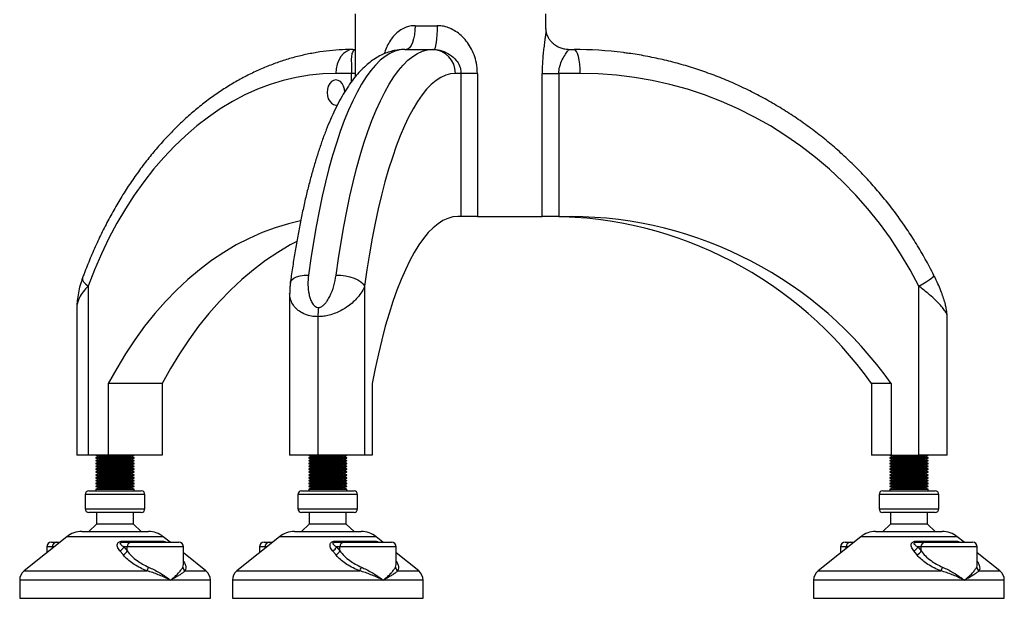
# Model space of a CAD drawing. Header units: millimetres. Extents: x 0 to 420, y 0 to 297.
# Tile 12 of 35: x 168 to 189, y 195 to 208. Entities that reach past the tile are written whole.
import ezdxf

# ---------------------------------------------------------------- set-up
doc = ezdxf.new("R2010")
doc.units = ezdxf.units.MM

msp = doc.modelspace()

# ---------------------------------------------------------------- linework, layer by layer
at = {"color": 7, "linetype": 'Continuous', "lineweight": 25}
for p, q in [((175.34693, 207.69479), (175.34693, 206.37087)), ((179.34693, 207.3789), (179.34693, 207.69479)), ((176.60121, 207.44479), (177.06485, 207.44479)), ((175.29632, 206.94479), (175.34693, 206.94479)), ((176.38422, 206.94479), (176.96378, 206.94479)), ((176.96378, 206.94479), (176.99433, 206.94479)), ((179.82194, 206.94479), (179.93598, 206.94479)), ((175.27127, 206.44479), (174.94276, 206.44479)), ((175.34693, 206.44479), (175.27127, 206.44479)), ((175.27127, 206.27122), (175.27127, 206.44479)), ((177.56698, 206.44479), (177.44674, 206.44479)), ((177.56698, 203.44479), (177.56698, 206.44479)), ((177.90934, 206.44479), (177.56698, 206.44479)), ((177.90934, 206.44479), (177.90934, 203.44479)), ((179.26622, 203.44479), (179.26622, 206.44479)), ((179.26622, 206.44479), (179.61664, 206.44479)), ((179.61664, 206.44479), (179.61664, 203.44479)), ((180.06539, 206.44479), (179.61664, 206.44479)), ((177.56698, 203.44479), (177.4985, 203.44479)), ((177.90934, 203.44479), (177.56698, 203.44479)), ((177.90934, 203.44479), (179.26622, 203.44479)), ((179.61664, 203.44479), (179.26622, 203.44479)), ((179.61664, 203.44479), (179.8722, 203.44479)), ((169.74553, 201.98721), (169.74553, 198.44479)), ((175.54442, 201.98721), (175.54442, 198.44479)), ((187.16494, 198.44479), (187.16494, 201.98721)), ((173.97168, 201.83446), (173.97168, 198.44479)), ((169.51121, 201.55058), (169.51121, 198.44479)), ((174.56462, 201.34625), (174.56462, 198.44479)), ((187.75789, 198.44479), (187.75789, 201.37234)), ((170.16979, 199.94479), (170.16979, 198.44479)), ((171.30116, 199.94479), (170.16979, 199.94479)), ((171.30116, 199.94479), (171.30116, 198.44479)), ((175.69971, 199.94479), (175.69971, 198.44479)), ((186.58539, 199.94479), (186.17128, 199.94479)), ((186.17128, 199.94479), (186.17128, 198.44479)), ((186.58539, 199.94479), (186.58539, 198.44479)), ((169.74553, 198.44479), (169.51121, 198.44479)), ((170.16979, 198.44479), (169.74553, 198.44479)), ((169.91121, 198.44479), (169.9799, 198.41979)), ((169.9799, 198.41979), (169.91121, 198.39479)), ((169.9799, 198.41979), (170.64253, 198.41979)), ((171.30116, 198.44479), (170.16979, 198.44479)), ((170.64253, 198.41979), (170.71121, 198.44479)), ((170.71121, 198.39479), (170.64253, 198.41979)), ((174.56462, 198.44479), (173.97168, 198.44479)), ((174.37168, 198.44479), (174.44036, 198.41979)), ((174.44036, 198.41979), (174.37168, 198.39479)), ((174.44036, 198.41979), (175.10299, 198.41979)), ((175.54442, 198.44479), (174.56462, 198.44479)), ((175.10299, 198.41979), (175.17168, 198.44479)), ((175.17168, 198.39479), (175.10299, 198.41979)), ((175.69971, 198.44479), (175.54442, 198.44479)), ((186.58539, 198.44479), (186.17128, 198.44479)), ((186.55789, 198.44479), (186.62658, 198.41979)), ((186.62658, 198.41979), (186.55789, 198.39479)), ((186.58539, 198.44479), (187.16494, 198.44479)), ((186.62658, 198.41979), (187.2892, 198.41979)), ((187.75789, 198.44479), (187.16494, 198.44479)), ((187.2892, 198.41979), (187.35789, 198.44479)), ((187.35789, 198.39479), (187.2892, 198.41979)), ((169.91121, 198.39479), (169.91121, 198.38479)), ((169.91121, 198.39479), (170.71121, 198.39479)), ((169.91121, 198.38479), (169.9799, 198.35979)), ((169.91121, 198.38479), (170.71121, 198.38479)), ((169.9799, 198.35979), (169.91121, 198.33479)), ((169.91121, 198.33479), (169.91121, 198.32479)), ((169.91121, 198.33479), (170.71121, 198.33479)), ((169.91121, 198.32479), (169.9799, 198.29979)), ((169.91121, 198.32479), (170.71121, 198.32479)), ((169.9799, 198.29979), (169.91121, 198.27479)), ((169.91121, 198.27479), (169.91121, 198.26479)), ((169.91121, 198.27479), (170.71121, 198.27479)), ((169.91121, 198.26479), (169.9799, 198.23979)), ((169.91121, 198.26479), (170.71121, 198.26479)), ((169.9799, 198.23979), (169.91121, 198.21479)), ((169.91121, 198.21479), (169.91121, 198.20479)), ((169.91121, 198.21479), (170.71121, 198.21479)), ((169.9799, 198.35979), (170.64253, 198.35979)), ((169.9799, 198.29979), (170.64253, 198.29979)), ((169.9799, 198.23979), (170.64253, 198.23979)), ((170.64253, 198.35979), (170.71121, 198.38479)), ((170.71121, 198.33479), (170.64253, 198.35979)), ((170.64253, 198.29979), (170.71121, 198.32479)), ((170.71121, 198.27479), (170.64253, 198.29979)), ((170.64253, 198.23979), (170.71121, 198.26479)), ((170.71121, 198.21479), (170.64253, 198.23979)), ((170.71121, 198.38479), (170.71121, 198.39479)), ((170.71121, 198.32479), (170.71121, 198.33479)), ((170.71121, 198.26479), (170.71121, 198.27479)), ((170.71121, 198.20479), (170.71121, 198.21479)), ((174.37168, 198.39479), (174.37168, 198.38479)), ((174.37168, 198.39479), (175.17168, 198.39479)), ((174.37168, 198.38479), (174.44036, 198.35979)), ((174.37168, 198.38479), (175.17168, 198.38479)), ((174.44036, 198.35979), (174.37168, 198.33479)), ((174.37168, 198.33479), (174.37168, 198.32479)), ((174.37168, 198.33479), (175.17168, 198.33479)), ((174.37168, 198.32479), (174.44036, 198.29979)), ((174.37168, 198.32479), (175.17168, 198.32479)), ((174.44036, 198.29979), (174.37168, 198.27479)), ((174.37168, 198.27479), (174.37168, 198.26479)), ((174.37168, 198.27479), (175.17168, 198.27479)), ((174.37168, 198.26479), (174.44036, 198.23979)), ((174.37168, 198.26479), (175.17168, 198.26479)), ((174.44036, 198.23979), (174.37168, 198.21479)), ((174.37168, 198.21479), (174.37168, 198.20479)), ((174.37168, 198.21479), (175.17168, 198.21479)), ((174.44036, 198.35979), (175.10299, 198.35979)), ((174.44036, 198.29979), (175.10299, 198.29979)), ((174.44036, 198.23979), (175.10299, 198.23979)), ((175.10299, 198.35979), (175.17168, 198.38479)), ((175.17168, 198.33479), (175.10299, 198.35979)), ((175.10299, 198.29979), (175.17168, 198.32479)), ((175.17168, 198.27479), (175.10299, 198.29979)), ((175.10299, 198.23979), (175.17168, 198.26479)), ((175.17168, 198.21479), (175.10299, 198.23979)), ((175.17168, 198.38479), (175.17168, 198.39479)), ((175.17168, 198.32479), (175.17168, 198.33479)), ((175.17168, 198.26479), (175.17168, 198.27479)), ((175.17168, 198.20479), (175.17168, 198.21479)), ((186.55789, 198.39479), (186.55789, 198.38479)), ((186.55789, 198.39479), (187.35789, 198.39479)), ((186.55789, 198.38479), (186.62658, 198.35979)), ((186.55789, 198.38479), (187.35789, 198.38479)), ((186.62658, 198.35979), (186.55789, 198.33479)), ((186.55789, 198.33479), (186.55789, 198.32479)), ((186.55789, 198.33479), (187.35789, 198.33479)), ((186.55789, 198.32479), (186.62658, 198.29979)), ((186.55789, 198.32479), (187.35789, 198.32479)), ((186.62658, 198.29979), (186.55789, 198.27479)), ((186.55789, 198.27479), (186.55789, 198.26479)), ((186.55789, 198.27479), (187.35789, 198.27479)), ((186.55789, 198.26479), (186.62658, 198.23979)), ((186.55789, 198.26479), (187.35789, 198.26479)), ((186.62658, 198.23979), (186.55789, 198.21479)), ((186.55789, 198.21479), (186.55789, 198.20479)), ((186.55789, 198.21479), (187.35789, 198.21479)), ((186.62658, 198.35979), (187.2892, 198.35979)), ((186.62658, 198.29979), (187.2892, 198.29979)), ((186.62658, 198.23979), (187.2892, 198.23979)), ((187.2892, 198.35979), (187.35789, 198.38479)), ((187.35789, 198.33479), (187.2892, 198.35979)), ((187.2892, 198.29979), (187.35789, 198.32479)), ((187.35789, 198.27479), (187.2892, 198.29979)), ((187.2892, 198.23979), (187.35789, 198.26479)), ((187.35789, 198.21479), (187.2892, 198.23979)), ((187.35789, 198.38479), (187.35789, 198.39479)), ((187.35789, 198.32479), (187.35789, 198.33479)), ((187.35789, 198.26479), (187.35789, 198.27479)), ((187.35789, 198.20479), (187.35789, 198.21479)), ((169.91121, 198.20479), (169.9799, 198.17979)), ((169.91121, 198.20479), (170.71121, 198.20479)), ((169.9799, 198.17979), (169.91121, 198.15479)), ((169.91121, 198.15479), (169.91121, 198.14479)), ((169.91121, 198.15479), (170.71121, 198.15479)), ((169.91121, 198.14479), (169.9799, 198.11979)), ((169.91121, 198.14479), (170.71121, 198.14479)), ((169.9799, 198.11979), (169.91121, 198.09479)), ((169.91121, 198.09479), (169.91121, 198.08479)), ((169.91121, 198.09479), (170.71121, 198.09479)), ((169.91121, 198.08479), (169.9799, 198.05979)), ((169.91121, 198.08479), (170.71121, 198.08479)), ((169.9799, 198.05979), (169.91121, 198.03479)), ((169.91121, 198.03479), (169.91121, 198.02479)), ((169.91121, 198.03479), (170.71121, 198.03479)), ((169.91121, 198.02479), (169.9799, 197.99979)), ((169.91121, 198.02479), (170.71121, 198.02479)), ((169.9799, 198.17979), (170.64253, 198.17979)), ((169.9799, 198.11979), (170.64253, 198.11979)), ((169.9799, 198.05979), (170.64253, 198.05979)), ((170.64253, 198.17979), (170.71121, 198.20479)), ((170.71121, 198.15479), (170.64253, 198.17979)), ((170.64253, 198.11979), (170.71121, 198.14479)), ((170.71121, 198.09479), (170.64253, 198.11979)), ((170.64253, 198.05979), (170.71121, 198.08479)), ((170.71121, 198.03479), (170.64253, 198.05979)), ((170.64253, 197.99979), (170.71121, 198.02479)), ((170.71121, 198.14479), (170.71121, 198.15479)), ((170.71121, 198.08479), (170.71121, 198.09479)), ((170.71121, 198.02479), (170.71121, 198.03479)), ((174.37168, 198.20479), (174.44036, 198.17979)), ((174.37168, 198.20479), (175.17168, 198.20479)), ((174.44036, 198.17979), (174.37168, 198.15479)), ((174.37168, 198.15479), (174.37168, 198.14479)), ((174.37168, 198.15479), (175.17168, 198.15479)), ((174.37168, 198.14479), (174.44036, 198.11979)), ((174.37168, 198.14479), (175.17168, 198.14479)), ((174.44036, 198.11979), (174.37168, 198.09479)), ((174.37168, 198.09479), (174.37168, 198.08479)), ((174.37168, 198.09479), (175.17168, 198.09479)), ((174.37168, 198.08479), (174.44036, 198.05979)), ((174.37168, 198.08479), (175.17168, 198.08479)), ((174.44036, 198.05979), (174.37168, 198.03479)), ((174.37168, 198.03479), (174.37168, 198.02479)), ((174.37168, 198.03479), (175.17168, 198.03479)), ((174.37168, 198.02479), (174.44036, 197.99979)), ((174.37168, 198.02479), (175.17168, 198.02479)), ((174.44036, 198.17979), (175.10299, 198.17979)), ((174.44036, 198.11979), (175.10299, 198.11979)), ((174.44036, 198.05979), (175.10299, 198.05979)), ((175.10299, 198.17979), (175.17168, 198.20479)), ((175.17168, 198.15479), (175.10299, 198.17979)), ((175.10299, 198.11979), (175.17168, 198.14479)), ((175.17168, 198.09479), (175.10299, 198.11979)), ((175.10299, 198.05979), (175.17168, 198.08479)), ((175.17168, 198.03479), (175.10299, 198.05979)), ((175.10299, 197.99979), (175.17168, 198.02479)), ((175.17168, 198.14479), (175.17168, 198.15479)), ((175.17168, 198.08479), (175.17168, 198.09479)), ((175.17168, 198.02479), (175.17168, 198.03479)), ((186.55789, 198.20479), (186.62658, 198.17979)), ((186.55789, 198.20479), (187.35789, 198.20479)), ((186.62658, 198.17979), (186.55789, 198.15479)), ((186.55789, 198.15479), (186.55789, 198.14479)), ((186.55789, 198.15479), (187.35789, 198.15479)), ((186.55789, 198.14479), (186.62658, 198.11979)), ((186.55789, 198.14479), (187.35789, 198.14479)), ((186.62658, 198.11979), (186.55789, 198.09479)), ((186.55789, 198.09479), (186.55789, 198.08479)), ((186.55789, 198.09479), (187.35789, 198.09479)), ((186.55789, 198.08479), (186.62658, 198.05979)), ((186.55789, 198.08479), (187.35789, 198.08479)), ((186.62658, 198.05979), (186.55789, 198.03479)), ((186.55789, 198.03479), (186.55789, 198.02479)), ((186.55789, 198.03479), (187.35789, 198.03479)), ((186.55789, 198.02479), (186.62658, 197.99979)), ((186.55789, 198.02479), (187.35789, 198.02479)), ((186.62658, 198.17979), (187.2892, 198.17979)), ((186.62658, 198.11979), (187.2892, 198.11979)), ((186.62658, 198.05979), (187.2892, 198.05979)), ((187.2892, 198.17979), (187.35789, 198.20479)), ((187.35789, 198.15479), (187.2892, 198.17979)), ((187.2892, 198.11979), (187.35789, 198.14479)), ((187.35789, 198.09479), (187.2892, 198.11979)), ((187.2892, 198.05979), (187.35789, 198.08479)), ((187.35789, 198.03479), (187.2892, 198.05979)), ((187.2892, 197.99979), (187.35789, 198.02479)), ((187.35789, 198.14479), (187.35789, 198.15479)), ((187.35789, 198.08479), (187.35789, 198.09479)), ((187.35789, 198.02479), (187.35789, 198.03479)), ((169.9799, 197.99979), (169.91121, 197.97479)), ((169.91121, 197.97479), (169.91121, 197.96479)), ((169.91121, 197.97479), (170.71121, 197.97479)), ((169.91121, 197.96479), (169.9799, 197.93979)), ((169.91121, 197.96479), (170.71121, 197.96479)), ((169.9799, 197.93979), (169.91121, 197.91479)), ((169.91121, 197.91479), (169.91121, 197.90479)), ((169.91121, 197.91479), (170.71121, 197.91479)), ((169.91121, 197.90479), (169.9799, 197.87979)), ((169.91121, 197.90479), (170.71121, 197.90479)), ((169.9799, 197.87979), (169.91121, 197.85479)), ((169.91121, 197.85479), (169.91121, 197.84479)), ((169.91121, 197.85479), (170.71121, 197.85479)), ((169.91121, 197.84479), (169.9799, 197.81979)), ((169.91121, 197.84479), (170.71121, 197.84479)), ((169.9799, 197.81979), (169.91121, 197.79479)), ((169.9799, 197.99979), (170.64253, 197.99979)), ((169.9799, 197.93979), (170.64253, 197.93979)), ((169.9799, 197.87979), (170.64253, 197.87979)), ((169.9799, 197.81979), (170.64253, 197.81979)), ((170.71121, 197.97479), (170.64253, 197.99979)), ((170.64253, 197.93979), (170.71121, 197.96479)), ((170.71121, 197.91479), (170.64253, 197.93979)), ((170.64253, 197.87979), (170.71121, 197.90479)), ((170.71121, 197.85479), (170.64253, 197.87979)), ((170.64253, 197.81979), (170.71121, 197.84479)), ((170.71121, 197.79479), (170.64253, 197.81979)), ((170.71121, 197.96479), (170.71121, 197.97479)), ((170.71121, 197.90479), (170.71121, 197.91479)), ((170.71121, 197.84479), (170.71121, 197.85479)), ((174.44036, 197.99979), (174.37168, 197.97479)), ((174.37168, 197.97479), (174.37168, 197.96479)), ((174.37168, 197.97479), (175.17168, 197.97479)), ((174.37168, 197.96479), (174.44036, 197.93979)), ((174.37168, 197.96479), (175.17168, 197.96479)), ((174.44036, 197.93979), (174.37168, 197.91479)), ((174.37168, 197.91479), (174.37168, 197.90479)), ((174.37168, 197.91479), (175.17168, 197.91479)), ((174.37168, 197.90479), (174.44036, 197.87979)), ((174.37168, 197.90479), (175.17168, 197.90479)), ((174.44036, 197.87979), (174.37168, 197.85479)), ((174.37168, 197.85479), (174.37168, 197.84479)), ((174.37168, 197.85479), (175.17168, 197.85479)), ((174.37168, 197.84479), (174.44036, 197.81979)), ((174.37168, 197.84479), (175.17168, 197.84479)), ((174.44036, 197.81979), (174.37168, 197.79479)), ((174.44036, 197.99979), (175.10299, 197.99979)), ((174.44036, 197.93979), (175.10299, 197.93979)), ((174.44036, 197.87979), (175.10299, 197.87979)), ((174.44036, 197.81979), (175.10299, 197.81979)), ((175.17168, 197.97479), (175.10299, 197.99979)), ((175.10299, 197.93979), (175.17168, 197.96479)), ((175.17168, 197.91479), (175.10299, 197.93979)), ((175.10299, 197.87979), (175.17168, 197.90479)), ((175.17168, 197.85479), (175.10299, 197.87979)), ((175.10299, 197.81979), (175.17168, 197.84479)), ((175.17168, 197.79479), (175.10299, 197.81979)), ((175.17168, 197.96479), (175.17168, 197.97479)), ((175.17168, 197.90479), (175.17168, 197.91479)), ((175.17168, 197.84479), (175.17168, 197.85479)), ((186.62658, 197.99979), (186.55789, 197.97479)), ((186.55789, 197.97479), (186.55789, 197.96479)), ((186.55789, 197.97479), (187.35789, 197.97479)), ((186.55789, 197.96479), (186.62658, 197.93979)), ((186.55789, 197.96479), (187.35789, 197.96479)), ((186.62658, 197.93979), (186.55789, 197.91479)), ((186.55789, 197.91479), (186.55789, 197.90479)), ((186.55789, 197.91479), (187.35789, 197.91479)), ((186.55789, 197.90479), (186.62658, 197.87979)), ((186.55789, 197.90479), (187.35789, 197.90479)), ((186.62658, 197.87979), (186.55789, 197.85479)), ((186.55789, 197.85479), (186.55789, 197.84479)), ((186.55789, 197.85479), (187.35789, 197.85479)), ((186.55789, 197.84479), (186.62658, 197.81979)), ((186.55789, 197.84479), (187.35789, 197.84479)), ((186.62658, 197.81979), (186.55789, 197.79479)), ((186.62658, 197.99979), (187.2892, 197.99979)), ((186.62658, 197.93979), (187.2892, 197.93979)), ((186.62658, 197.87979), (187.2892, 197.87979)), ((186.62658, 197.81979), (187.2892, 197.81979)), ((187.35789, 197.97479), (187.2892, 197.99979)), ((187.2892, 197.93979), (187.35789, 197.96479)), ((187.35789, 197.91479), (187.2892, 197.93979)), ((187.2892, 197.87979), (187.35789, 197.90479)), ((187.35789, 197.85479), (187.2892, 197.87979)), ((187.2892, 197.81979), (187.35789, 197.84479)), ((187.35789, 197.79479), (187.2892, 197.81979)), ((187.35789, 197.96479), (187.35789, 197.97479)), ((187.35789, 197.90479), (187.35789, 197.91479)), ((187.35789, 197.84479), (187.35789, 197.85479)), ((169.68621, 197.61979), (169.68621, 197.31979)), ((170.93621, 197.61979), (169.68621, 197.61979)), ((169.76121, 197.69479), (170.86121, 197.69479)), ((169.91121, 197.79479), (169.91121, 197.78479)), ((169.91121, 197.79479), (170.71121, 197.79479)), ((169.91121, 197.78479), (169.9799, 197.75979)), ((169.91121, 197.78479), (170.71121, 197.78479)), ((169.9799, 197.75979), (169.91121, 197.73479)), ((169.91121, 197.73479), (169.91121, 197.69479)), ((169.91121, 197.73479), (170.71121, 197.73479)), ((169.9799, 197.75979), (170.64253, 197.75979)), ((170.64253, 197.75979), (170.71121, 197.78479)), ((170.71121, 197.73479), (170.64253, 197.75979)), ((170.71121, 197.78479), (170.71121, 197.79479)), ((170.71121, 197.69479), (170.71121, 197.73479)), ((170.93621, 197.31979), (170.93621, 197.61979)), ((174.14668, 197.61979), (174.14668, 197.31979)), ((175.39668, 197.61979), (174.14668, 197.61979)), ((174.22168, 197.69479), (175.32168, 197.69479)), ((174.37168, 197.79479), (174.37168, 197.78479)), ((174.37168, 197.79479), (175.17168, 197.79479)), ((174.37168, 197.78479), (174.44036, 197.75979)), ((174.37168, 197.78479), (175.17168, 197.78479)), ((174.44036, 197.75979), (174.37168, 197.73479)), ((174.37168, 197.73479), (174.37168, 197.69479)), ((174.37168, 197.73479), (175.17168, 197.73479)), ((174.44036, 197.75979), (175.10299, 197.75979)), ((175.10299, 197.75979), (175.17168, 197.78479)), ((175.17168, 197.73479), (175.10299, 197.75979)), ((175.17168, 197.78479), (175.17168, 197.79479)), ((175.17168, 197.69479), (175.17168, 197.73479)), ((175.39668, 197.31979), (175.39668, 197.61979)), ((186.33289, 197.61979), (186.33289, 197.31979)), ((187.58289, 197.61979), (186.33289, 197.61979)), ((186.40789, 197.69479), (187.50789, 197.69479)), ((186.55789, 197.79479), (186.55789, 197.78479)), ((186.55789, 197.79479), (187.35789, 197.79479)), ((186.55789, 197.78479), (186.62658, 197.75979)), ((186.55789, 197.78479), (187.35789, 197.78479)), ((186.62658, 197.75979), (186.55789, 197.73479)), ((186.55789, 197.73479), (186.55789, 197.69479)), ((186.55789, 197.73479), (187.35789, 197.73479)), ((186.62658, 197.75979), (187.2892, 197.75979)), ((187.2892, 197.75979), (187.35789, 197.78479)), ((187.35789, 197.73479), (187.2892, 197.75979)), ((187.35789, 197.78479), (187.35789, 197.79479)), ((187.35789, 197.69479), (187.35789, 197.73479)), ((187.58289, 197.31979), (187.58289, 197.61979)), ((169.68621, 197.31979), (169.80252, 197.31979)), ((169.86356, 197.24479), (169.76121, 197.24479)), ((169.80252, 197.31979), (170.93621, 197.31979)), ((170.86121, 197.24479), (169.86356, 197.24479)), ((169.92371, 197.24479), (169.92371, 196.99479)), ((170.69871, 196.99479), (170.69871, 197.24479)), ((174.14668, 197.31979), (174.26298, 197.31979)), ((174.32402, 197.24479), (174.22168, 197.24479)), ((174.26298, 197.31979), (175.39668, 197.31979)), ((175.32168, 197.24479), (174.32402, 197.24479)), ((174.38418, 197.24479), (174.38418, 196.99479)), ((175.15918, 196.99479), (175.15918, 197.24479)), ((186.33289, 197.31979), (186.44919, 197.31979)), ((186.51023, 197.24479), (186.40789, 197.24479)), ((186.44919, 197.31979), (187.58289, 197.31979)), ((187.50789, 197.24479), (186.51023, 197.24479)), ((186.57039, 197.24479), (186.57039, 196.99479)), ((187.34539, 196.99479), (187.34539, 197.24479)), ((169.92371, 196.99479), (169.76121, 196.84479)), ((169.99582, 196.99479), (169.92371, 196.99479)), ((170.69871, 196.99479), (169.99582, 196.99479)), ((170.86121, 196.84479), (170.69871, 196.99479)), ((174.38418, 196.99479), (174.22168, 196.84479)), ((174.45628, 196.99479), (174.38418, 196.99479)), ((175.15918, 196.99479), (174.45628, 196.99479)), ((175.32168, 196.84479), (175.15918, 196.99479)), ((186.57039, 196.99479), (186.40789, 196.84479)), ((186.6425, 196.99479), (186.57039, 196.99479)), ((187.34539, 196.99479), (186.6425, 196.99479)), ((187.50789, 196.84479), (187.34539, 196.99479)), ((169.61161, 196.84479), (171.01082, 196.84479)), ((174.07207, 196.84479), (175.47129, 196.84479)), ((186.25828, 196.84479), (187.6575, 196.84479)), ((169.29926, 196.73523), (168.40504, 196.01985)), ((168.97689, 196.61979), (169.07924, 196.61979)), ((169.07924, 196.61979), (169.15496, 196.61979)), ((171.32317, 196.73523), (169.29926, 196.73523)), ((170.4688, 196.64171), (171.31716, 196.64171)), ((170.47752, 196.61979), (170.64788, 196.61979)), ((170.64788, 196.61979), (171.64554, 196.61979)), ((171.46746, 196.61979), (171.32317, 196.73523)), ((173.75972, 196.73523), (172.8655, 196.01985)), ((173.43735, 196.61979), (173.5397, 196.61979)), ((173.5397, 196.61979), (173.61543, 196.61979)), ((175.78363, 196.73523), (173.75972, 196.73523)), ((174.92926, 196.64171), (175.77763, 196.64171)), ((174.93799, 196.61979), (175.10835, 196.61979)), ((175.10835, 196.61979), (176.106, 196.61979)), ((175.92793, 196.61979), (175.78363, 196.73523)), ((185.94593, 196.73523), (185.05172, 196.01985)), ((185.62357, 196.61979), (185.72591, 196.61979)), ((185.72591, 196.61979), (185.80164, 196.61979)), ((187.96985, 196.73523), (185.94593, 196.73523)), ((187.11548, 196.64171), (187.96384, 196.64171)), ((187.1242, 196.61979), (187.29456, 196.61979)), ((187.29456, 196.61979), (188.29221, 196.61979)), ((188.11414, 196.61979), (187.96985, 196.73523)), ((168.87689, 196.51979), (168.87689, 196.39733)), ((168.99785, 196.51979), (168.87689, 196.51979)), ((169.02996, 196.51979), (168.99785, 196.51979)), ((168.99785, 196.4941), (168.99785, 196.51979)), ((170.47807, 196.35929), (170.41132, 196.44171)), ((170.49725, 196.51979), (170.56649, 196.43738)), ((170.56649, 196.51979), (170.49725, 196.51979)), ((170.56649, 196.43738), (170.56649, 196.51979)), ((171.74554, 196.51979), (170.56649, 196.51979)), ((171.74554, 196.16382), (171.74554, 196.51979)), ((172.21739, 196.01985), (171.74554, 196.39733)), ((173.33735, 196.51979), (173.33735, 196.39733)), ((173.45831, 196.51979), (173.33735, 196.51979)), ((173.49043, 196.51979), (173.45831, 196.51979)), ((173.45831, 196.4941), (173.45831, 196.51979)), ((174.93853, 196.35929), (174.87179, 196.44171)), ((174.95772, 196.51979), (175.02695, 196.43738)), ((175.02695, 196.51979), (174.95772, 196.51979)), ((175.02695, 196.43738), (175.02695, 196.51979)), ((176.206, 196.51979), (175.02695, 196.51979)), ((176.206, 196.16382), (176.206, 196.51979)), ((176.67785, 196.01985), (176.206, 196.39733)), ((185.52357, 196.51979), (185.52357, 196.39733)), ((185.64452, 196.51979), (185.52357, 196.51979)), ((185.67664, 196.51979), (185.64452, 196.51979)), ((185.64452, 196.4941), (185.64452, 196.51979)), ((187.12474, 196.35929), (187.058, 196.44171)), ((187.14393, 196.51979), (187.21317, 196.43738)), ((187.21317, 196.51979), (187.14393, 196.51979)), ((187.21317, 196.43738), (187.21317, 196.51979)), ((188.39221, 196.51979), (187.21317, 196.51979)), ((188.39221, 196.16382), (188.39221, 196.51979)), ((188.86406, 196.01985), (188.39221, 196.39733)), ((168.40504, 196.01985), (170.98111, 196.01985)), ((171.7813, 196.01985), (172.21739, 196.01985)), ((172.8655, 196.01985), (175.44158, 196.01985)), ((176.24176, 196.01985), (176.67785, 196.01985)), ((185.05172, 196.01985), (187.62779, 196.01985)), ((188.42797, 196.01985), (188.86406, 196.01985)), ((168.31121, 195.82464), (168.31121, 195.44479)), ((171.47317, 195.82464), (168.31121, 195.82464)), ((172.31121, 195.82464), (171.47317, 195.82464)), ((172.31121, 195.44479), (172.31121, 195.82464)), ((172.77168, 195.82464), (172.77168, 195.44479)), ((175.93364, 195.82464), (172.77168, 195.82464)), ((176.77168, 195.82464), (175.93364, 195.82464)), ((176.77168, 195.44479), (176.77168, 195.82464)), ((184.95789, 195.82464), (184.95789, 195.44479)), ((188.11985, 195.82464), (184.95789, 195.82464)), ((188.95789, 195.82464), (188.11985, 195.82464)), ((188.95789, 195.44479), (188.95789, 195.82464)), ((168.31121, 195.44479), (172.31121, 195.44479)), ((172.77168, 195.44479), (176.77168, 195.44479)), ((184.95789, 195.44479), (188.95789, 195.44479))]:
    msp.add_line(p, q, dxfattribs=at)
at = {"color": 7, "linetype": 'Continuous', "lineweight": 25, "flags": 128}
for points in [[(176.60121, 207.44479), (176.59763, 207.34725), (176.58702, 207.25345), (176.56979, 207.16701), (176.5466, 207.09124), (176.51835, 207.02906), (176.48612, 206.98285), (176.45115, 206.9544), (176.41478, 206.94479)], [(177.06485, 207.44479), (177.0635, 207.34725), (177.05948, 207.25345), (177.05297, 207.16701), (177.0442, 207.09124), (177.03351, 207.02906), (177.02132, 206.98285), (177.00809, 206.9544), (176.99433, 206.94479)], [(176.38422, 206.94479), (176.28092, 206.93572), (176.17783, 206.90854), (176.07517, 206.86329), (175.97314, 206.80008), (175.87197, 206.71903), (175.77185, 206.62031), (175.67299, 206.50413), (175.57561, 206.37072), (175.47989, 206.22035), (175.38604, 206.05335), (175.29424, 205.87005), (175.2047, 205.67083), (175.11759, 205.45611), (175.03309, 205.22632), (174.95139, 204.98195), (174.87263, 204.72349), (174.797, 204.45147), (174.72465, 204.16647), (174.65572, 203.86906), (174.59035, 203.55987), (174.52869, 203.23952), (174.47085, 202.90869), (174.41697, 202.56805), (174.36714, 202.2183)], [(175.29632, 206.94479), (175.22734, 206.93518), (175.16102, 206.90673), (175.09989, 206.86053), (175.04632, 206.79835), (175.00235, 206.72258), (174.96968, 206.63613), (174.94956, 206.54234), (174.94276, 206.44479)], [(174.9467, 202.2183), (174.99652, 202.56805), (175.05041, 202.90869), (175.10824, 203.23952), (175.16991, 203.55987), (175.23527, 203.86906), (175.3042, 204.16647), (175.37656, 204.45147), (175.45219, 204.72349), (175.53094, 204.98195), (175.61265, 205.22632), (175.69714, 205.45611), (175.78425, 205.67083), (175.8738, 205.87005), (175.96559, 206.05335), (176.05944, 206.22035), (176.15516, 206.37072), (176.25255, 206.50413), (176.35141, 206.62031), (176.45152, 206.71903), (176.5527, 206.80008), (176.65472, 206.86329), (176.75739, 206.90854), (176.86047, 206.93572), (176.96378, 206.94479)], [(180.06539, 206.44479), (180.0629, 206.54234), (180.05554, 206.63613), (180.04358, 206.72258), (180.02749, 206.79835), (180.00788, 206.86053), (179.9855, 206.90673), (179.96123, 206.93518), (179.93598, 206.94479)], [(174.94276, 206.44479), (174.66503, 206.43548), (174.38793, 206.40757), (174.11207, 206.36111), (173.83807, 206.29623), (173.56656, 206.21305), (173.29814, 206.11177), (173.03342, 205.99261), (172.77298, 205.85585), (172.51742, 205.70179), (172.26731, 205.53077), (172.02321, 205.34319), (171.78568, 205.13946), (171.55523, 204.92003), (171.3324, 204.68541), (171.11768, 204.43612), (170.91155, 204.17272), (170.71448, 203.89581), (170.52691, 203.60599), (170.34927, 203.30393), (170.18194, 202.99031), (170.02531, 202.66582), (169.87973, 202.33121), (169.74553, 201.98721)], [(175.12838, 206.04479), (175.12205, 206.11273), (175.10351, 206.17604), (175.07401, 206.23041), (175.03557, 206.27212), (174.9908, 206.29835), (174.94276, 206.30729), (174.89472, 206.29835), (174.84996, 206.27212), (174.81151, 206.23041), (174.78202, 206.17604), (174.76347, 206.11273), (174.75715, 206.04479), (174.76347, 205.97685), (174.78202, 205.91354), (174.81151, 205.85918), (174.84996, 205.81746), (174.89472, 205.79124), (174.94276, 205.78229), (174.97842, 205.78718)], [(177.44674, 206.44479), (177.34508, 206.43548), (177.24365, 206.40757), (177.14268, 206.36111), (177.04239, 206.29623), (176.94301, 206.21305), (176.84476, 206.11177), (176.74787, 205.99261), (176.65254, 205.85585), (176.559, 205.70179), (176.46746, 205.53077), (176.37811, 205.34319), (176.29116, 205.13946), (176.20682, 204.92003), (176.12525, 204.68541), (176.04666, 204.43612), (175.97121, 204.17272), (175.89908, 203.89581), (175.83042, 203.60599), (175.7654, 203.30393), (175.70416, 202.99031), (175.64683, 202.66582), (175.59354, 202.33121), (175.54442, 201.98721)], [(187.16494, 201.98721), (186.98162, 202.33121), (186.78275, 202.66582), (186.5688, 202.99031), (186.34022, 203.30393), (186.09755, 203.60599), (185.84133, 203.89581), (185.57213, 204.17272), (185.29056, 204.43612), (184.99724, 204.68541), (184.69284, 204.92003), (184.37805, 205.13946), (184.05357, 205.34319), (183.72012, 205.53077), (183.37847, 205.70179), (183.02937, 205.85585), (182.67361, 205.99261), (182.31199, 206.11177), (181.94532, 206.21305), (181.57443, 206.29623), (181.20015, 206.36111), (180.82331, 206.40757), (180.44478, 206.43548), (180.06539, 206.44479)], [(177.4985, 203.44479), (177.39409, 203.43538), (177.28991, 203.40717), (177.18618, 203.36021), (177.08313, 203.29461), (176.98098, 203.21052), (176.87996, 203.10812), (176.78029, 202.98762), (176.68218, 202.8493), (176.58584, 202.69344), (176.4915, 202.5204), (176.39934, 202.33055), (176.30957, 202.1243), (176.22239, 201.90209), (176.13799, 201.66443), (176.05655, 201.41181), (175.97825, 201.14479), (175.90325, 200.86396), (175.83173, 200.56991), (175.76383, 200.2633), (175.69971, 199.94479)], [(174.20099, 203.35414), (173.94937, 203.29461), (173.6703, 203.21052), (173.39431, 203.10812), (173.12199, 202.98762), (172.85395, 202.8493), (172.59076, 202.69344), (172.33299, 202.5204), (172.08121, 202.33055), (171.83597, 202.1243), (171.59779, 201.90209), (171.3672, 201.66443), (171.1447, 201.41181), (170.93077, 201.14479), (170.72588, 200.86396), (170.53048, 200.56991), (170.34498, 200.2633), (170.16979, 199.94479)], [(174.12008, 202.92134), (173.98532, 202.8493), (173.72213, 202.69344), (173.46436, 202.5204), (173.21258, 202.33055), (172.96734, 202.1243), (172.72916, 201.90209), (172.49858, 201.66443), (172.27607, 201.41181), (172.06215, 201.14479), (171.85725, 200.86396), (171.66185, 200.56991), (171.47635, 200.2633), (171.30116, 199.94479)], [(169.62992, 202.16008), (169.62739, 202.15062), (169.63093, 202.1156), (169.65246, 202.07565), (169.69116, 202.03229), (169.74553, 201.98721)], [(173.9864, 202.05416), (173.99178, 202.07565), (174.01657, 202.1156), (174.05925, 202.15062), (174.11816, 202.17936), (174.19106, 202.20071), (174.27513, 202.21386), (174.36714, 202.2183)], [(174.9467, 202.2183), (175.04312, 202.21386), (175.14025, 202.20071), (175.23436, 202.17936), (175.32182, 202.15062), (175.39927, 202.1156), (175.46374, 202.07565), (175.51275, 202.03229), (175.54442, 201.98721)], [(187.16494, 201.98721), (187.24601, 202.03229), (187.31899, 202.07565), (187.38108, 202.1156), (187.42988, 202.15062), (187.46353, 202.17936), (187.48074, 202.20071), (187.48213, 202.21205)]]:
    msp.add_lwpolyline(points, dxfattribs=at)
at = {"color": 7, "linetype": 'Continuous', "lineweight": 25}
for centre, radius, start, end in [((176.95511, 206.45317), 0.4917, 359.02424, 88.989815), ((179.93585, 198.74092), 8.20388, 82.743246, 89.999123), ((179.41647, 195.17684), 8.26806, 35.216761, 89.71158), ((179.83058, 195.17684), 8.26806, 35.216761, 89.71158), ((176.37353, 201.34902), 1.80891, 173.981715, 180.087831), ((169.76121, 197.61979), 0.075, 90, 180), ((170.86121, 197.61979), 0.075, 0, 90), ((174.22168, 197.61979), 0.075, 90, 180), ((175.32168, 197.61979), 0.075, 0, 90), ((186.40789, 197.61979), 0.075, 90, 180), ((187.50789, 197.61979), 0.075, 0, 90), ((169.76121, 197.31979), 0.075, 180, 270), ((170.86121, 197.31979), 0.075, 270, 0), ((174.22168, 197.31979), 0.075, 180, 270), ((175.32168, 197.31979), 0.075, 270, 0), ((186.40789, 197.31979), 0.075, 180, 270), ((187.50789, 197.31979), 0.075, 270, 0), ((169.61161, 196.34479), 0.5, 90, 128.659808), ((171.01082, 196.34479), 0.5, 51.340192, 90), ((174.07207, 196.34479), 0.5, 90, 128.659808), ((175.47129, 196.34479), 0.5, 51.340192, 90), ((186.25828, 196.34479), 0.5, 90, 128.659808), ((187.6575, 196.34479), 0.5, 51.340192, 90), ((168.97689, 196.51979), 0.1, 90, 180), ((169.0896, 196.52823), 0.09215, 96.460193, 185.254294), ((170.4973, 196.64036), 0.02853, 177.288182, 226.113404), ((170.65825, 196.52823), 0.09215, 96.460193, 185.254294), ((171.37348, 196.70311), 0.08332, 227.474236, 269.552559), ((171.64554, 196.51979), 0.1, 0, 90), ((173.43735, 196.51979), 0.1, 90, 180), ((173.55007, 196.52823), 0.09215, 96.460193, 185.254294), ((174.95776, 196.64036), 0.02853, 177.288182, 226.113404), ((175.11871, 196.52823), 0.09215, 96.460193, 185.254294), ((175.83395, 196.70311), 0.08332, 227.474236, 269.552559), ((176.106, 196.51979), 0.1, 0, 90), ((185.62357, 196.51979), 0.1, 90, 180), ((185.73628, 196.52823), 0.09215, 96.460193, 185.254294), ((187.14398, 196.64036), 0.02853, 177.288182, 226.113404), ((187.30493, 196.52823), 0.09215, 96.460193, 185.254294), ((188.02016, 196.70311), 0.08332, 227.474236, 269.552559), ((188.29221, 196.51979), 0.1, 0, 90), ((170.36879, 196.57484), 0.13976, 287.720257, 336.806062), ((170.43792, 196.49386), 0.14043, 286.611084, 336.283138), ((174.82925, 196.57484), 0.13976, 287.720257, 336.806062), ((174.89838, 196.49386), 0.14043, 286.611084, 336.283138), ((187.01546, 196.57484), 0.13976, 287.720257, 336.806062), ((187.08459, 196.49386), 0.14043, 286.611084, 336.283138), ((168.56121, 195.82464), 0.25, 128.659808, 180), ((170.46376, 196.29356), 0.5853, 332.118698, 340.474393), ((171.83289, 196.10753), 0.10173, 185.40707, 239.523802), ((172.06121, 195.82464), 0.25, 0, 51.340192), ((173.02168, 195.82464), 0.25, 128.659808, 180), ((174.92422, 196.29356), 0.5853, 332.118698, 340.474393), ((176.29336, 196.10753), 0.10173, 185.40707, 239.523802), ((176.52168, 195.82464), 0.25, 0, 51.340192), ((185.20789, 195.82464), 0.25, 128.659808, 180), ((187.11043, 196.29356), 0.5853, 332.118698, 340.474393), ((188.47957, 196.10753), 0.10173, 185.40707, 239.523802), ((188.70789, 195.82464), 0.25, 0, 51.340192)]:
    msp.add_arc(centre, radius, start, end, dxfattribs=at)
for points, knots in [([(176.60121, 207.44479), (176.56525, 207.44274), (176.49205, 207.43856), (176.38001, 207.40287), (176.26825, 207.3403), (176.1668, 207.249), (176.08212, 207.13948), (176.01676, 207.0182), (175.97616, 206.92205), (175.9619, 206.86603), (175.95928, 206.85571)], [0, 0, 0, 0, 0.1140056, 0.23204184, 0.37974739, 0.53340459, 0.67803232, 0.82606759, 0.96796785, 1, 1, 1, 1]), ([(177.90934, 206.44479), (177.90529, 206.51744), (177.89793, 206.64924), (177.84389, 206.8328), (177.77187, 206.98836), (177.67858, 207.12568), (177.57295, 207.23832), (177.45524, 207.3283), (177.33877, 207.39019), (177.22369, 207.42793), (177.13438, 207.44316), (177.08137, 207.4444), (177.06485, 207.44479)], [0, 0, 0, 0, 0.15030622, 0.27266145, 0.39501504, 0.50624443, 0.61739973, 0.71514522, 0.81277108, 0.88914054, 0.96546031, 1, 1, 1, 1]), ([(179.34585, 207.3789), (179.34587, 207.36586), (179.34594, 207.33149), (179.33631, 207.24837), (179.32202, 207.13955), (179.30582, 207.01855), (179.29024, 206.88706), (179.2773, 206.74732), (179.26806, 206.59874), (179.26684, 206.49646), (179.26622, 206.44479)], [0, 0, 0, 0, 0.0834721, 0.21997235, 0.34845133, 0.47995738, 0.60601344, 0.73442271, 0.86585652, 1, 1, 1, 1]), ([(179.81385, 206.94572), (179.79096, 206.94668), (179.74067, 206.94878), (179.6627, 206.96933), (179.58499, 207.00387), (179.51608, 207.05102), (179.45982, 207.10516), (179.41616, 207.16298), (179.38463, 207.22084), (179.36417, 207.27467), (179.3528, 207.32094), (179.34787, 207.35636), (179.34691, 207.3765), (179.34696, 207.38022), (179.34697, 207.38111)], [0, 0, 0, 0, 0.08727812, 0.19173745, 0.30326593, 0.40833702, 0.50757191, 0.60138791, 0.68951008, 0.77102411, 0.84525421, 0.91360118, 0.97918496, 1, 1, 1, 1]), ([(175.29632, 206.94479), (175.24603, 206.9443), (175.10548, 206.94293), (174.87484, 206.92814), (174.60509, 206.89588), (174.33666, 206.8477), (174.06999, 206.78398), (173.80552, 206.70472), (173.5437, 206.61007), (173.28499, 206.50015), (173.02983, 206.37513), (172.77868, 206.23519), (172.53201, 206.08055), (172.29029, 205.91147), (172.05396, 205.72824), (171.8235, 205.53117), (171.59933, 205.32064), (171.38189, 205.09702), (171.1716, 204.86074), (170.96886, 204.61226), (170.77404, 204.35203), (170.5875, 204.08056), (170.40959, 203.79838), (170.24062, 203.506), (170.0809, 203.20399), (169.93066, 202.89292), (169.79029, 202.57331), (169.69207, 202.32732), (169.64041, 202.18832), (169.62993, 202.16011)], [0, 0, 0, 0, 0.02122275, 0.05932083, 0.09742401, 0.13554816, 0.1737103, 0.21192563, 0.25020701, 0.28856445, 0.32700496, 0.3655324, 0.4041477, 0.44284907, 0.48163244, 0.52049195, 0.55942041, 0.59840987, 0.63745199, 0.67653847, 0.71566137, 0.75481329, 0.79398754, 0.83317824, 0.87238035, 0.9115896, 0.95080254, 0.99001569, 1, 1, 1, 1]), ([(176.38422, 206.94479), (176.35301, 206.94397), (176.27879, 206.94202), (176.16268, 206.92384), (176.03771, 206.88975), (175.91583, 206.84083), (175.79668, 206.77743), (175.67973, 206.69898), (175.56446, 206.60462), (175.45062, 206.49331), (175.33844, 206.36434), (175.22859, 206.21776), (175.12196, 206.05449), (175.01937, 205.87608), (174.92123, 205.68408), (174.82762, 205.47963), (174.73833, 205.26338), (174.65316, 205.03572), (174.57191, 204.797), (174.49445, 204.5475), (174.42068, 204.28753), (174.35057, 204.01742), (174.28407, 203.73752), (174.22121, 203.44822), (174.16199, 203.14993), (174.10644, 202.84314), (174.05466, 202.52821), (174.01514, 202.26401), (173.99327, 202.10429), (173.98639, 202.05405)], [0, 0, 0, 0, 0.02201723, 0.05235718, 0.08288278, 0.11403165, 0.14623229, 0.17989146, 0.21534764, 0.25278202, 0.29210764, 0.33292191, 0.3746231, 0.41664022, 0.45851072, 0.50009461, 0.54135794, 0.58231554, 0.6230005, 0.66344974, 0.7036981, 0.7437763, 0.78371059, 0.82352308, 0.86323232, 0.90285385, 0.94240074, 0.98188401, 1, 1, 1, 1]), ([(175.34693, 206.93922), (175.34446, 206.93885), (175.32787, 206.93643), (175.2971, 206.9108), (175.26702, 206.84678), (175.26286, 206.73771), (175.2669, 206.6309), (175.27032, 206.53741), (175.2709, 206.48154), (175.27127, 206.44479)], [0, 0, 0, 0, 0.01972684, 0.13271854, 0.3650562, 0.6156264, 0.78974854, 0.86169715, 1, 1, 1, 1]), ([(176.99433, 206.94479), (177.02318, 206.94342), (177.08199, 206.94061), (177.19807, 206.91205), (177.33603, 206.84631), (177.45885, 206.7378), (177.52498, 206.6309), (177.55949, 206.53741), (177.56401, 206.48154), (177.56698, 206.44479)], [0, 0, 0, 0, 0.09991646, 0.20366506, 0.41699673, 0.64706945, 0.80694781, 0.87301078, 1, 1, 1, 1]), ([(179.61664, 206.44479), (179.61961, 206.48884), (179.62315, 206.54122), (179.64839, 206.63888), (179.69048, 206.74083), (179.7467, 206.83306), (179.78665, 206.89199), (179.81609, 206.93337), (179.81974, 206.94051), (179.82194, 206.94479)], [0, 0, 0, 0, 0.15198182, 0.1807421, 0.37188924, 0.58768861, 0.70321644, 0.8218358, 1, 1, 1, 1]), ([(187.48213, 202.21204), (187.45172, 202.27146), (187.36506, 202.44072), (187.21167, 202.71399), (187.01818, 203.02883), (186.81174, 203.33479), (186.59298, 203.63146), (186.36223, 203.91826), (186.11992, 204.19468), (185.8665, 204.46023), (185.6024, 204.71442), (185.32812, 204.9568), (185.04415, 205.18694), (184.75099, 205.40443), (184.44919, 205.60886), (184.13927, 205.79988), (183.82181, 205.97714), (183.49738, 206.14033), (183.16655, 206.28916), (182.82992, 206.42334), (182.48811, 206.54268), (182.14171, 206.64686), (181.7914, 206.73608), (181.43763, 206.8087), (181.16559, 206.85565), (181.01112, 206.87321), (180.97615, 206.87719)], [0, 0, 0, 0, 0.02370936, 0.06754938, 0.11138935, 0.15522541, 0.19905729, 0.24288475, 0.28670757, 0.33052555, 0.37433853, 0.41814638, 0.46194901, 0.50574635, 0.5495384, 0.59332518, 0.63710677, 0.6808833, 0.72465494, 0.7684219, 0.81218446, 0.85594293, 0.89969766, 0.94344906, 0.98719756, 1, 1, 1, 1]), ([(169.63014, 202.16009), (169.61247, 202.10954), (169.57605, 202.00537), (169.53844, 201.84539), (169.51809, 201.6944), (169.50918, 201.59656), (169.5111, 201.55214), (169.51117, 201.55053)], [0, 0, 0, 0, 0.252387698, 0.519974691, 0.785029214, 0.992187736, 1, 1, 1, 1]), ([(174.36714, 202.2183), (174.36096, 202.15085), (174.34859, 202.016), (174.36813, 201.85043), (174.40026, 201.72511), (174.43565, 201.64149), (174.47997, 201.57931), (174.52926, 201.54412), (174.56075, 201.54034), (174.57459, 201.53868)], [0, 0, 0, 0, 0.26459111, 0.5288945, 0.65139049, 0.77356044, 0.88506117, 0.94946208, 1, 1, 1, 1]), ([(174.57459, 201.53868), (174.58808, 201.54001), (174.60393, 201.54157), (174.63442, 201.5531), (174.67165, 201.57539), (174.71773, 201.6205), (174.7676, 201.68807), (174.83641, 201.81094), (174.90712, 201.99347), (174.9335, 202.14331), (174.9467, 202.2183)], [0, 0, 0, 0, 0.04803079, 0.05640963, 0.11424562, 0.19744063, 0.2811665, 0.41275045, 0.70606187, 1, 1, 1, 1]), ([(187.75718, 201.3726), (187.75731, 201.38115), (187.75778, 201.41), (187.75246, 201.45938), (187.7414, 201.52737), (187.72036, 201.61608), (187.6867, 201.72757), (187.63948, 201.85988), (187.58234, 201.99969), (187.52879, 202.11931), (187.49261, 202.18976), (187.48126, 202.21186)], [0, 0, 0, 0, 0.02830988, 0.09564369, 0.17100441, 0.27128521, 0.42272405, 0.57522066, 0.74650246, 0.92047248, 1, 1, 1, 1]), ([(169.74553, 201.98721), (169.70955, 201.94783), (169.63658, 201.86795), (169.56649, 201.75551), (169.52628, 201.65468), (169.50836, 201.58756), (169.51283, 201.55589), (169.51358, 201.55058)], [0, 0, 0, 0, 0.26244206, 0.532297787, 0.742390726, 0.95684153, 1, 1, 1, 1]), ([(173.98787, 202.05397), (173.98388, 202.02658), (173.97326, 201.95372), (173.97274, 201.88012), (173.97242, 201.8342)], [0, 0, 0, 0, 0.37599131, 1, 1, 1, 1]), ([(175.54442, 201.98721), (175.52732, 201.94781), (175.49263, 201.8679), (175.40816, 201.75572), (175.30884, 201.65408), (175.19503, 201.56178), (175.06885, 201.48255), (174.93481, 201.41942), (174.81134, 201.37813), (174.68545, 201.35137), (174.60595, 201.348), (174.56462, 201.34625)], [0, 0, 0, 0, 0.14005904, 0.28407457, 0.39619614, 0.51064339, 0.63861476, 0.7328555, 0.83009823, 0.91166555, 1, 1, 1, 1]), ([(187.75592, 201.37234), (187.75648, 201.3744), (187.76025, 201.38812), (187.73516, 201.4374), (187.67996, 201.51635), (187.5984, 201.61049), (187.49011, 201.71875), (187.34637, 201.84739), (187.22967, 201.93733), (187.16494, 201.98721)], [0, 0, 0, 0, 0.02753057, 0.1833767, 0.32127299, 0.4641253, 0.62581803, 0.79245949, 1, 1, 1, 1]), ([(174.56462, 201.34625), (174.52827, 201.34769), (174.45018, 201.35078), (174.32384, 201.38046), (174.20325, 201.43617), (174.10255, 201.51668), (174.02938, 201.6104), (173.98079, 201.71768), (173.97503, 201.79535), (173.97215, 201.83422)], [0, 0, 0, 0, 0.09720144, 0.20879985, 0.3709982, 0.51451508, 0.66319, 0.83147324, 1, 1, 1, 1]), ([(170.41132, 196.44171), (170.39171, 196.46932), (170.36354, 196.50895), (170.35498, 196.56442), (170.3642, 196.59832), (170.38858, 196.62282), (170.41887, 196.63652), (170.44728, 196.64129), (170.4641, 196.64161), (170.4688, 196.64171)], [0, 0, 0, 0, 0.3600266, 0.51681392, 0.67470995, 0.77308011, 0.86977971, 0.96362553, 1, 1, 1, 1]), ([(170.49725, 196.51979), (170.47602, 196.53322), (170.4464, 196.55194), (170.42349, 196.5797), (170.41883, 196.59533), (170.42464, 196.60544), (170.43043, 196.61044), (170.43772, 196.61413), (170.45056, 196.61798), (170.46414, 196.61961), (170.47443, 196.61975), (170.47752, 196.61979)], [0, 0, 0, 0, 0.427819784, 0.59680931, 0.742795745, 0.788738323, 0.818049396, 0.859140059, 0.888917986, 0.966627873, 1, 1, 1, 1]), ([(171.31716, 196.64171), (171.32414, 196.64086), (171.33823, 196.63916), (171.35903, 196.63083), (171.37124, 196.62326), (171.37212, 196.6227)], [0, 0, 0, 0, 0.47631217, 0.96187411, 1, 1, 1, 1]), ([(171.37317, 196.62025), (171.372, 196.62011), (171.36685, 196.61949), (171.36645, 196.61999), (171.36614, 196.62038)], [0, 0, 0, 0, 0.22827767, 1, 1, 1, 1]), ([(174.87179, 196.44171), (174.85217, 196.46932), (174.82401, 196.50895), (174.81545, 196.56442), (174.82467, 196.59832), (174.84904, 196.62282), (174.87934, 196.63652), (174.90774, 196.64129), (174.92457, 196.64161), (174.92926, 196.64171)], [0, 0, 0, 0, 0.3600266, 0.51681392, 0.67470995, 0.77308011, 0.86977971, 0.96362553, 1, 1, 1, 1]), ([(174.95772, 196.51979), (174.93648, 196.53322), (174.90686, 196.55194), (174.88395, 196.5797), (174.87929, 196.59533), (174.8851, 196.60544), (174.89089, 196.61044), (174.89818, 196.61413), (174.91103, 196.61798), (174.9246, 196.61961), (174.93489, 196.61975), (174.93799, 196.61979)], [0, 0, 0, 0, 0.42781978, 0.59680931, 0.74279575, 0.78873832, 0.8180494, 0.85914006, 0.88891799, 0.96662787, 1, 1, 1, 1]), ([(175.77763, 196.64171), (175.78461, 196.64086), (175.7987, 196.63916), (175.8195, 196.63083), (175.8317, 196.62326), (175.83259, 196.6227)], [0, 0, 0, 0, 0.476312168, 0.961874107, 1, 1, 1, 1]), ([(175.83363, 196.62025), (175.83246, 196.62011), (175.82731, 196.61949), (175.82691, 196.61999), (175.8266, 196.62038)], [0, 0, 0, 0, 0.22827767, 1, 1, 1, 1]), ([(187.058, 196.44171), (187.03838, 196.46932), (187.01022, 196.50895), (187.00166, 196.56442), (187.01088, 196.59832), (187.03525, 196.62282), (187.06555, 196.63652), (187.09395, 196.64129), (187.11078, 196.64161), (187.11548, 196.64171)], [0, 0, 0, 0, 0.3600266, 0.51681392, 0.67470995, 0.77308011, 0.86977971, 0.96362553, 1, 1, 1, 1]), ([(187.14393, 196.51979), (187.12269, 196.53322), (187.09307, 196.55194), (187.07017, 196.5797), (187.06551, 196.59533), (187.07132, 196.60544), (187.0771, 196.61044), (187.08439, 196.61413), (187.09724, 196.61798), (187.11081, 196.61961), (187.1211, 196.61975), (187.1242, 196.61979)], [0, 0, 0, 0, 0.42781978, 0.59680931, 0.74279575, 0.78873832, 0.8180494, 0.85914006, 0.88891799, 0.96662787, 1, 1, 1, 1]), ([(187.96384, 196.64171), (187.97082, 196.64086), (187.98491, 196.63916), (188.00571, 196.63083), (188.01791, 196.62326), (188.0188, 196.6227)], [0, 0, 0, 0, 0.47631217, 0.96187411, 1, 1, 1, 1]), ([(188.01985, 196.62025), (188.01867, 196.62011), (188.01352, 196.61949), (188.01312, 196.61999), (188.01281, 196.62038)], [0, 0, 0, 0, 0.22827767, 1, 1, 1, 1]), ([(170.98111, 196.01985), (170.93365, 196.0396), (170.83684, 196.07988), (170.70891, 196.15353), (170.597, 196.23523), (170.52341, 196.30491), (170.48789, 196.34751), (170.47807, 196.35929)], [0, 0, 0, 0, 0.22376691, 0.456398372, 0.680994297, 0.911772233, 1, 1, 1, 1]), ([(170.56649, 196.43738), (170.59466, 196.4021), (170.65194, 196.33036), (170.76295, 196.23854), (170.88492, 196.15905), (170.9714, 196.11855), (171.0154, 196.09794)], [0, 0, 0, 0, 0.26823696, 0.54554149, 0.76877371, 1, 1, 1, 1]), ([(175.44158, 196.01985), (175.39411, 196.0396), (175.2973, 196.07988), (175.16937, 196.15353), (175.05746, 196.23523), (174.98388, 196.30491), (174.94835, 196.34751), (174.93853, 196.35929)], [0, 0, 0, 0, 0.22376691, 0.456398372, 0.680994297, 0.911772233, 1, 1, 1, 1]), ([(175.02695, 196.43738), (175.05512, 196.4021), (175.1124, 196.33036), (175.22341, 196.23854), (175.34538, 196.15905), (175.43186, 196.11855), (175.47586, 196.09794)], [0, 0, 0, 0, 0.26823696, 0.54554149, 0.76877371, 1, 1, 1, 1]), ([(187.62779, 196.01985), (187.58032, 196.0396), (187.48351, 196.07988), (187.35558, 196.15353), (187.24368, 196.23523), (187.17009, 196.30491), (187.13456, 196.34751), (187.12474, 196.35929)], [0, 0, 0, 0, 0.22376691, 0.45639837, 0.6809943, 0.91177223, 1, 1, 1, 1]), ([(187.21317, 196.43738), (187.24133, 196.4021), (187.29861, 196.33036), (187.40963, 196.23854), (187.53159, 196.15905), (187.61807, 196.11855), (187.66207, 196.09794)], [0, 0, 0, 0, 0.268236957, 0.545541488, 0.768773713, 1, 1, 1, 1]), ([(171.73162, 196.09794), (171.73895, 196.11498), (171.74762, 196.13512), (171.74456, 196.15998), (171.74409, 196.16382)], [0, 0, 0, 0, 0.8457757, 1, 1, 1, 1]), ([(171.74554, 196.22494), (171.74875, 196.21996), (171.76859, 196.18922), (171.78739, 196.1386), (171.79995, 196.07352), (171.78758, 196.03792), (171.7813, 196.01985)], [0, 0, 0, 0, 0.06099966, 0.37661166, 0.68370437, 1, 1, 1, 1]), ([(176.19208, 196.09794), (176.19941, 196.11498), (176.20808, 196.13512), (176.20502, 196.15998), (176.20455, 196.16382)], [0, 0, 0, 0, 0.8457757, 1, 1, 1, 1]), ([(176.206, 196.22494), (176.20921, 196.21996), (176.22905, 196.18922), (176.24786, 196.1386), (176.26042, 196.07352), (176.24804, 196.03792), (176.24176, 196.01985)], [0, 0, 0, 0, 0.06099966, 0.37661166, 0.68370437, 1, 1, 1, 1]), ([(188.37829, 196.09794), (188.38562, 196.11498), (188.39429, 196.13512), (188.39123, 196.15998), (188.39076, 196.16382)], [0, 0, 0, 0, 0.8457757, 1, 1, 1, 1]), ([(188.39221, 196.22494), (188.39543, 196.21996), (188.41526, 196.18922), (188.43407, 196.1386), (188.44663, 196.07352), (188.43425, 196.03792), (188.42797, 196.01985)], [0, 0, 0, 0, 0.060999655, 0.376611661, 0.68370437, 1, 1, 1, 1]), ([(171.47317, 195.82464), (171.47281, 195.82482), (171.4593, 195.83164), (171.4126, 195.8547), (171.32823, 195.89364), (171.21668, 195.93988), (171.10058, 195.98327), (171.02093, 196.00766), (170.98111, 196.01985)], [0, 0, 0, 0, 0.00257002, 0.0961537, 0.32525092, 0.55431033, 0.77721318, 1, 1, 1, 1]), ([(171.0154, 196.09794), (171.05227, 196.08105), (171.12703, 196.04682), (171.2354, 195.98633), (171.33975, 195.92139), (171.4176, 195.86694), (171.46053, 195.83445), (171.47283, 195.8249), (171.47317, 195.82464)], [0, 0, 0, 0, 0.21908137, 0.44419085, 0.67137181, 0.90345148, 0.9973187, 1, 1, 1, 1]), ([(171.47317, 195.82464), (171.47352, 195.8249), (171.48581, 195.83445), (171.52628, 195.8667), (171.58876, 195.92116), (171.65271, 195.98583), (171.70286, 196.04658), (171.72203, 196.08083), (171.73162, 196.09794)], [0, 0, 0, 0, 0.00268134, 0.09654999, 0.32621251, 0.55581102, 0.7780057, 1, 1, 1, 1]), ([(171.7813, 196.01985), (171.76725, 196.00779), (171.73886, 195.98339), (171.67702, 195.94017), (171.60222, 195.89378), (171.53204, 195.85485), (171.48704, 195.83164), (171.47354, 195.82482), (171.47317, 195.82464)], [0, 0, 0, 0, 0.2205186, 0.44569041, 0.67274829, 0.90384734, 0.99743001, 1, 1, 1, 1]), ([(175.93364, 195.82464), (175.93328, 195.82482), (175.91976, 195.83164), (175.87306, 195.8547), (175.78869, 195.89364), (175.67715, 195.93988), (175.56104, 195.98327), (175.48139, 196.00766), (175.44158, 196.01985)], [0, 0, 0, 0, 0.00257002, 0.0961537, 0.32525092, 0.55431033, 0.77721318, 1, 1, 1, 1]), ([(175.47586, 196.09794), (175.51273, 196.08105), (175.58749, 196.04682), (175.69586, 195.98633), (175.80021, 195.92139), (175.87807, 195.86694), (175.92099, 195.83445), (175.9333, 195.8249), (175.93364, 195.82464)], [0, 0, 0, 0, 0.21908137, 0.44419085, 0.67137181, 0.90345148, 0.9973187, 1, 1, 1, 1]), ([(175.93364, 195.82464), (175.93398, 195.8249), (175.94627, 195.83445), (175.98674, 195.8667), (176.04922, 195.92116), (176.11317, 195.98583), (176.16332, 196.04658), (176.1825, 196.08083), (176.19208, 196.09794)], [0, 0, 0, 0, 0.002681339, 0.096549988, 0.32621251, 0.555811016, 0.778005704, 1, 1, 1, 1]), ([(176.24176, 196.01985), (176.22771, 196.00779), (176.19932, 195.98339), (176.13749, 195.94017), (176.06269, 195.89378), (175.9925, 195.85485), (175.94751, 195.83164), (175.934, 195.82482), (175.93364, 195.82464)], [0, 0, 0, 0, 0.2205186, 0.44569041, 0.67274829, 0.90384734, 0.99743001, 1, 1, 1, 1]), ([(188.11985, 195.82464), (188.11949, 195.82482), (188.10597, 195.83164), (188.05928, 195.8547), (187.97491, 195.89364), (187.86336, 195.93988), (187.74725, 195.98327), (187.6676, 196.00766), (187.62779, 196.01985)], [0, 0, 0, 0, 0.00257002, 0.0961537, 0.32525092, 0.55431033, 0.77721318, 1, 1, 1, 1]), ([(187.66207, 196.09794), (187.69894, 196.08105), (187.7737, 196.04682), (187.88207, 195.98633), (187.98642, 195.92139), (188.06428, 195.86694), (188.10721, 195.83445), (188.11951, 195.8249), (188.11985, 195.82464)], [0, 0, 0, 0, 0.21908137, 0.44419085, 0.67137181, 0.90345148, 0.9973187, 1, 1, 1, 1]), ([(188.11985, 195.82464), (188.12019, 195.8249), (188.13248, 195.83445), (188.17296, 195.8667), (188.23543, 195.92116), (188.29938, 195.98583), (188.34953, 196.04658), (188.36871, 196.08083), (188.37829, 196.09794)], [0, 0, 0, 0, 0.002681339, 0.096549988, 0.32621251, 0.555811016, 0.778005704, 1, 1, 1, 1]), ([(188.42797, 196.01985), (188.41392, 196.00779), (188.38553, 195.98339), (188.3237, 195.94017), (188.2489, 195.89378), (188.17871, 195.85485), (188.13372, 195.83164), (188.12021, 195.82482), (188.11985, 195.82464)], [0, 0, 0, 0, 0.2205186, 0.44569041, 0.67274829, 0.90384734, 0.99743001, 1, 1, 1, 1])]:
    msp.add_open_spline(points, degree=3, knots=knots, dxfattribs=at)

doc.saveas('drawing.dxf')
